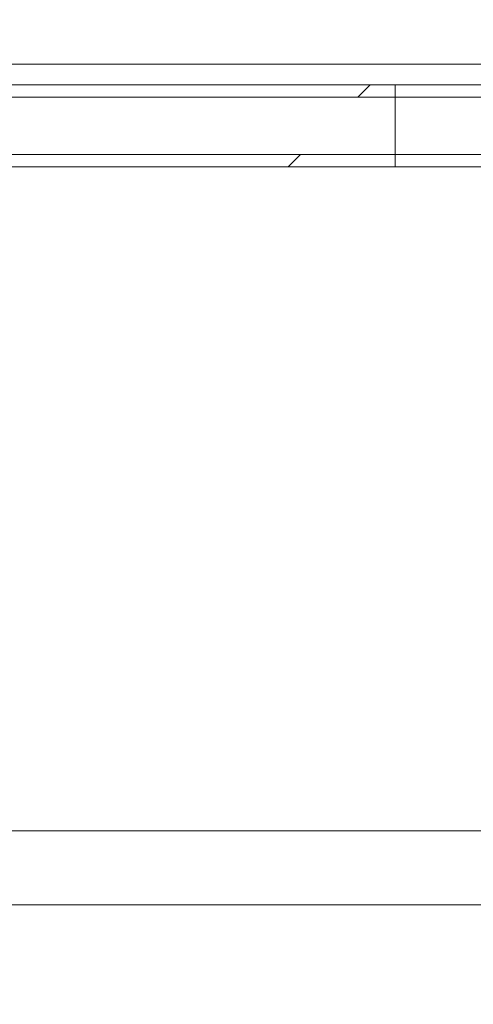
# Model space of a CAD drawing. Header units: metres. Extents: x 1.7 to 42.3, y -72.9 to -47.6.
# Tile 162 of 216: x 19.1627 to 19.218, y -50.8837 to -50.7636. Entities that reach past the tile are written whole.
import ezdxf

# ---------------------------------------------------------------- set-up
doc = ezdxf.new("R2010")
doc.units = ezdxf.units.M
doc.linetypes.add('Traço', pattern=[0.006, 0.003, -0.003])
for name, color, linetype, lineweight in [('A-DETL-GENF', 7, 'Continuous', 18), ('A-DETL-GENF-HDLN', 7, 'Traço', 18), ('A-FLOR', 7, 'Continuous', 18), ('A-FLOR-PATT', 7, 'Continuous', 18), ('A-WALL', 7, 'Continuous', 18), ('A-WALL-PATT', 7, 'Continuous', 18), ('P-SANR-FIXT', 7, 'Continuous', 18)]:
    doc.layers.add(name, color=color, linetype=linetype, lineweight=lineweight)
pattern_1 = [(45, (21.555, -62.9), (-0.0795495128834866, 0.0795495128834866), []), (135, (21.555, -62.9), (-0.0795495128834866, -0.07954951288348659), [])]

# ---------------------------------------------------------------- blocks, each defined once
blk = doc.blocks.new('Chuveiro Acessível - BR06_ChuveiroAcessível-7968317-2PAV - FRIGORÍFICA')
at = {"layer": 'A-DETL-GENF', "color": 253, "true_color": 0xaaaaaa}
for p, q in [((0.499999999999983, 0.1099999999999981), (0.496650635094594, 0.1099999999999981)), ((0.499999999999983, 0.1099999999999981), (0.496650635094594, 0.1099999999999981)), ((0.4999999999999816, 0.09999999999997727), (0.4999999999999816, 0.1099999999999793)), ((0.4999999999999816, 0.09999999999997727), (0.4999999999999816, 0.1099999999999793)), ((0.496650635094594, 0.09999999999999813), (0.499999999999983, 0.09999999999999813)), ((0.496650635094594, 0.09999999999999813), (0.499999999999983, 0.09999999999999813))]:
    blk.add_line(p, q, dxfattribs=at)
at = {"layer": 'A-DETL-GENF-HDLN', "color": 253, "linetype": 'Continuous', "true_color": 0xaaaaaa}
blk.add_line((0.4745902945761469, 0.1999999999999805), (0.6649999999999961, 0.1999999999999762), dxfattribs=at)
blk.add_line((0.4745902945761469, 0.1999999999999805), (0.6649999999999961, 0.1999999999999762), dxfattribs=at)
blk = doc.blocks.new('4 GRE - ESCOLA DE CINEMA E AUDIOVISUAL CINE REX R07_rvt-1-2PAV - FRIGORÍFICA')
at = {"layer": 'A-FLOR-PATT', "true_color": 0xcbcbcb}
h = blk.add_hatch(dxfattribs=at)
h.set_pattern_fill('FP_32', color=9, style=0, pattern_type=2)
h.set_pattern_definition([(0, (14.354, -51.86199999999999), (0, 0.8), []), (90, (14.354, -51.86199999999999), (-0.8, 4.898587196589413e-17), [])])
h.paths.add_polyline_path([(21.24848821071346, -54.34154163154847), (21.24998821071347, -54.34154163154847), (21.24998821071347, -54.34004163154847), (21.24848821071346, -54.34004163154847)])
h.paths.add_polyline_path([(19.05982107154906, -54.34154163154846), (19.05998821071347, -54.34154163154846), (19.05982107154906, -54.34004163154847)])
h.paths.add_polyline_path([(21.24998821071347, -54.33304163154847), (21.24848821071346, -54.33154163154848), (21.24848821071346, -54.33304163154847)])
h.paths.add_polyline_path([(19.05982107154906, -54.33304163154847), (19.05998821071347, -54.33304163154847), (19.05982107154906, -54.33154163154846)])
h.paths.add_polyline_path([(19.06848821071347, -54.33154163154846), (21.24848821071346, -54.33154163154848), (21.24848821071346, -52.81454163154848), (21.24495267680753, -52.80943387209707), (21.14054400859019, -52.80039227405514), (21.13347421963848, -52.79704745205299), (21.13197394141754, -52.7943057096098), (21.13148821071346, -52.78970984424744), (21.13148821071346, -52.69122406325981), (21.12975770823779, -52.69122406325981), (21.12975770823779, -52.67968560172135), (21.13148821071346, -52.67968560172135), (21.13148821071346, -52.67599329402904), (21.12975770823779, -52.67599329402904), (21.12975770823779, -52.67414714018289), (21.13148821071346, -52.67414714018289), (21.13148821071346, -52.67160146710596), (21.12975770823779, -52.67160146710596), (21.12975770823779, -52.65914714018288), (21.13148821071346, -52.65914714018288), (21.13148821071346, -52.65707021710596), (21.12975770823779, -52.65654163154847), (21.12975770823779, -52.64553175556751), (21.12975770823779, -52.64471324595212), (21.12975770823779, -52.61945483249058), (21.13148821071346, -52.61863800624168), (21.13197394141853, -52.51877755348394), (21.1340831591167, -52.51492298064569), (21.14094639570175, -52.51265614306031), (21.24548821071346, -52.50287570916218), (21.24848821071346, -52.49854163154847), (21.24848821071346, -52.44700971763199), (21.24447367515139, -52.44465657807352), (21.2424551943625, -52.44056323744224), (21.23978821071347, -52.42752525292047), (21.23798821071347, -52.42720786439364), (21.23798821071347, -52.42492525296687), (21.17071769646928, -52.42436302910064), (21.16673821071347, -52.42271467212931), (21.16332094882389, -52.42009251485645), (21.16069879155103, -52.41667525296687), (21.1590504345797, -52.41269576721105), (21.15848821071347, -52.40842525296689), (21.1590504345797, -52.40415473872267), (21.16069879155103, -52.40017525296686), (21.16332094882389, -52.39675799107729), (21.16673821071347, -52.39413583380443), (21.17071769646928, -52.3924874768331), (21.17498821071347, -52.39192525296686), (21.23798821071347, -52.39192525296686), (21.23798821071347, -52.38964264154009), (21.23978821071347, -52.38932525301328), (21.2424551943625, -52.37628726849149), (21.24619105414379, -52.37066274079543), (21.24848821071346, -52.36912516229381), (21.24848821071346, -52.30710674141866), (21.24447367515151, -52.30475360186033), (21.24245519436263, -52.30066026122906), (21.23978821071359, -52.28762227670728), (21.23798821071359, -52.28730488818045), (21.23798821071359, -52.28480343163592), (21.22066524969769, -52.28409832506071), (21.20344411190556, -52.27906903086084), (21.1888660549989, -52.2708862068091), (21.17614382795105, -52.25910796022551), (21.16651956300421, -52.24468729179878), (21.16052412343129, -52.22841962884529), (21.15848821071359, -52.21120227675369), (21.15848821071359, -52.12137768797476), (21.14735148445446, -52.12138036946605), (21.13548357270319, -52.12005547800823), (21.12420188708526, -52.11614060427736), (21.11406430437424, -52.109829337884), (21.10557212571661, -52.1014337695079), (21.09914528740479, -52.09136905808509), (21.09510159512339, -52.08013290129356), (21.09250734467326, -52.06561312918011), (20.90176796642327, -52.10619775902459), (20.87739822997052, -52.10989777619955), (20.81291115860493, -52.11159101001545), (20.74902966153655, -52.10261305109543), (20.68750742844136, -52.08321036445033), (20.67240874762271, -52.07416063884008), (20.65912355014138, -52.06261199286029), (20.64775199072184, -52.04891972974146), (20.64143847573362, -52.04265046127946), (20.62368625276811, -52.01318454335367), (20.6136666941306, -51.980275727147), (20.60996750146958, -51.95225259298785), (20.60854295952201, -51.9240222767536), (20.6113203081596, -51.88554380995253), (20.61366669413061, -51.86776882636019), (20.62368625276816, -51.83486001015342), (20.64143847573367, -51.80539409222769), (20.67060283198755, -51.77633267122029), (20.68750742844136, -51.76594122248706), (20.70038341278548, -51.76188043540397), (20.73479562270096, -51.74984031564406), (20.78214912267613, -51.74177074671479), (20.78349266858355, -51.74169507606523), (20.81291115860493, -51.73756057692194), (20.87739822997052, -51.73925381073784), (20.89848821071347, -51.74167407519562), (20.90373151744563, -51.74211995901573), (21.05153784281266, -51.77467207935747), (21.09267690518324, -51.78357515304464), (21.09591686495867, -51.76565211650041), (21.10142309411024, -51.75297767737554), (21.10998141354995, -51.74212801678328), (21.12102510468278, -51.73382158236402), (21.13382287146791, -51.72860841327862), (21.14752726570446, -51.72683371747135), (21.15848821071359, -51.72683371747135), (21.15848821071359, -51.52184227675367), (21.16052412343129, -51.50462492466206), (21.16651956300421, -51.48835726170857), (21.17614382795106, -51.47393659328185), (21.19148821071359, -51.46068650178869), (21.20398450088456, -51.45367219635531), (21.2206652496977, -51.44894622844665), (21.2379882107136, -51.44824112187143), (21.2379882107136, -51.44573966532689), (21.23978821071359, -51.44542227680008), (21.24320065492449, -51.43020754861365), (21.24619105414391, -51.42675976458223), (21.24848821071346, -51.42522218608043), (21.24848821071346, -51.36700971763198), (21.24447367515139, -51.36465657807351), (21.2424551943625, -51.36056323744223), (21.23978821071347, -51.34752525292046), (21.23798821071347, -51.34720786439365), (21.23798821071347, -51.34492525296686), (21.17071769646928, -51.34436302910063), (21.16673821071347, -51.3427146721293), (21.16332094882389, -51.34009251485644), (21.16069879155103, -51.33667525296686), (21.1590504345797, -51.33269576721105), (21.15848821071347, -51.32842525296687), (21.15942918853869, -51.32324034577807), (21.16069879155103, -51.32017525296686), (21.16332094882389, -51.31675799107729), (21.16673821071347, -51.31413583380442), (21.17071769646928, -51.31248747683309), (21.17498821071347, -51.31192525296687), (21.23798821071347, -51.31192525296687), (21.23798821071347, -51.30964264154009), (21.23978821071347, -51.30932525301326), (21.2424551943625, -51.29628726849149), (21.24619105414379, -51.29066274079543), (21.24848821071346, -51.28912516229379), (21.24848821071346, -51.07654163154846), (20.89848821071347, -51.07654163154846), (20.89848821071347, -50.78154163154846), (20.13207267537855, -50.78154163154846), (20.12971953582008, -50.78555616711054), (20.1256261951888, -50.78757464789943), (20.11258821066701, -50.79024163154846), (20.11227082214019, -50.79204163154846), (20.10997932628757, -50.79204163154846), (20.10913973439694, -50.80455187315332), (20.10720969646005, -50.81776191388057), (20.09973167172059, -50.83534761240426), (20.08799335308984, -50.85047777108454), (20.07278597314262, -50.8621158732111), (20.05511429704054, -50.86949297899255), (20.03614590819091, -50.87212167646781), (20.00373821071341, -50.87215086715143), (20.00373821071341, -50.87529163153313), (19.95940968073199, -50.87487046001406), (19.94698821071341, -50.87160699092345), (19.49348821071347, -50.87160699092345), (19.49375547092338, -50.910299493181), (19.49920090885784, -50.9165552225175), (19.50186539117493, -50.91808288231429), (19.51201990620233, -50.93157203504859), (19.51201990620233, -50.95197865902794), (19.50112176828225, -50.96588641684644), (19.48348821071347, -50.97119870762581), (19.4829770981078, -51.53344912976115), (19.47676302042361, -51.55327592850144), (19.4703599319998, -51.56042391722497), (19.45650499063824, -51.56858345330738), (19.44348821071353, -51.57154163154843), (19.06848821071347, -51.57154163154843), (19.06848821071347, -51.58984078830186), (19.07250274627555, -51.59219392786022), (19.07452122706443, -51.59628726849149), (19.07610742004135, -51.60404163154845), (19.12988060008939, -51.60484380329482), (19.13836257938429, -51.6091672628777), (19.14114365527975, -51.61192525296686), (19.14625872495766, -51.6124874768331), (19.15165398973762, -51.61522219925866), (19.15365547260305, -51.61675799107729), (19.15627762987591, -51.62017525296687), (19.15792598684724, -51.62415473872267), (19.15848821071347, -51.62842525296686), (19.15792598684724, -51.63269576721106), (19.15627762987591, -51.63667525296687), (19.15165398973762, -51.64162830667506), (19.15023821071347, -51.6427146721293), (19.14625872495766, -51.64436302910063), (19.14198821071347, -51.64492525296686), (19.07898821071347, -51.64492525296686), (19.07898821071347, -51.64720786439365), (19.07718821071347, -51.64752525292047), (19.07452122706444, -51.66056323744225), (19.07078536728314, -51.6661877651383), (19.06848821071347, -51.66772534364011), (19.06848821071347, -51.75794163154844), (19.10848821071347, -51.78354163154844), (19.10848821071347, -51.84954163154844), (19.06848821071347, -51.87514163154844), (19.06848821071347, -52.00342525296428), (19.51689800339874, -52.00402155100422), (19.54053038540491, -52.0087223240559), (19.55767222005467, -52.0193350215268), (19.56513225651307, -52.02632917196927), (19.57113615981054, -52.03509509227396), (19.57819113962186, -52.04638307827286), (19.58348821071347, -52.07301325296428), (19.58289191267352, -52.65727504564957), (19.57773899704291, -52.67880728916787), (19.56479570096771, -52.69710341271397), (19.54952270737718, -52.70722066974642), (19.545540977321, -52.70923229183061), (19.53535272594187, -52.71121687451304), (19.52434021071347, -52.71342525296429), (19.15629447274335, -52.71342525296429), (19.15543727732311, -52.71592525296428), (19.07848821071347, -52.71592525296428), (19.07848821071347, -52.7304211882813), (19.06848821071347, -52.7304211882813), (19.06848821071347, -52.76686148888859), (19.07250274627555, -52.76921462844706), (19.07498354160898, -52.77556806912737), (19.07718821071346, -52.78634595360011), (19.07898821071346, -52.78666334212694), (19.07898821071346, -52.78894595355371), (19.14625872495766, -52.78950817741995), (19.15165398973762, -52.79224289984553), (19.15365547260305, -52.79377869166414), (19.15627762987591, -52.79719595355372), (19.15792598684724, -52.80117543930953), (19.15848821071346, -52.80544595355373), (19.15792598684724, -52.80971646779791), (19.15627762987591, -52.81369595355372), (19.15165398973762, -52.81864900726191), (19.15023821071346, -52.81973537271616), (19.14625872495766, -52.82138372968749), (19.14198821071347, -52.82194595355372), (19.07898821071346, -52.82194595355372), (19.07898821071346, -52.82422856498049), (19.07718821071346, -52.8245459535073), (19.07452122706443, -52.83758393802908), (19.07078536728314, -52.84320846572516), (19.06848821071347, -52.84474604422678), (19.06848821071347, -52.90273121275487), (19.15668569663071, -52.90273121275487), (19.16362269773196, -52.90364448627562), (19.17210216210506, -52.90786839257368), (19.17563793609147, -52.91058148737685), (19.18148821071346, -52.91937449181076), (19.18148821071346, -52.91997313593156), (19.18257493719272, -52.92259672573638), (19.18348821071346, -52.92953372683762), (19.18348821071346, -53.13592869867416), (19.18148821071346, -53.14608793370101), (19.17989735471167, -53.14932995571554), (19.17563793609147, -53.15488093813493), (19.17008695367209, -53.15914035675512), (19.16362269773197, -53.16181793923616), (19.15165398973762, -53.1627312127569), (19.06848821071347, -53.1627312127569), (19.06848821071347, -53.29544595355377), (19.05850015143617, -53.29544595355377), (19.05850015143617, -54.19544595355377), (19.06848821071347, -54.19544595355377), (19.06848821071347, -54.22789579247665)])
h.paths.add_polyline_path([(19.06698821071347, -54.33304163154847), (19.06848821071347, -54.33154163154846), (19.06698821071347, -54.33154163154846)])
h.paths.add_polyline_path([(18.89998821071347, -52.94342525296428), (18.89998821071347, -52.94192525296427), (18.89848821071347, -52.94192525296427), (18.89848821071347, -52.94342525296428)])
h.paths.add_polyline_path([(14.98848821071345, -52.94342525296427), (15.00848821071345, -52.94342525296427), (15.00848821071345, -52.93342525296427), (17.63848821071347, -52.93342525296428), (17.63848821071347, -52.77802227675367), (17.62848821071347, -52.77802227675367), (17.62848821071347, -52.79602227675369), (17.62648821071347, -52.79602227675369), (17.62648821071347, -52.77602227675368), (17.63848821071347, -52.77602227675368), (17.63848821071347, -52.07202227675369), (17.62648821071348, -52.07202227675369), (17.62648821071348, -52.05202227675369), (17.62848821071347, -52.05202227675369), (17.62848821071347, -52.07002227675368), (17.63848821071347, -52.07002227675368), (17.63848821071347, -51.52242525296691), (17.62848821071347, -51.52242525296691), (17.62848821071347, -51.54042525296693), (17.62648821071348, -51.54042525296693), (17.62648821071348, -51.52042525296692), (17.63848821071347, -51.52042525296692), (17.63848821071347, -50.81642525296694), (17.62648821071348, -50.81642525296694), (17.62648821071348, -50.79642525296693), (17.62848821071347, -50.79642525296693), (17.62848821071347, -50.81442525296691), (17.63848821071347, -50.81442525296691), (17.63848821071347, -50.78154163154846), (16.85070999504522, -50.78154163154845), (16.85070999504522, -50.92796392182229), (16.84920999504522, -50.928488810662), (16.84920999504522, -50.92946392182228), (16.85070999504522, -50.92995651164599), (16.85070999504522, -50.93646392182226), (16.84920999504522, -50.93646392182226), (16.84867355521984, -50.93796392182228), (16.34149770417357, -50.93796392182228), (16.34149770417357, -51.31154163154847), (16.32149770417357, -51.31154163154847), (16.32149770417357, -50.93796392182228), (16.09563837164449, -50.93796392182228), (16.09331165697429, -50.9584891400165), (16.08893185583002, -50.96638479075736), (16.08699345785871, -50.99410517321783), (16.08368512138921, -51.02611141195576), (16.07919249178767, -51.05797299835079), (16.07284813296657, -51.07974265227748), (16.0465106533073, -51.1406873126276), (16.01492764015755, -51.19908618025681), (15.99023193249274, -51.23131569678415), (15.95888391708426, -51.25712115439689), (15.94408030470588, -51.26485751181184), (15.92810102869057, -51.26972175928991), (15.9114977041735, -51.2715459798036), (15.89066372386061, -51.26843390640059), (15.87891510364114, -51.26485751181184), (15.86411149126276, -51.25712115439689), (15.83276347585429, -51.23131569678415), (15.80806776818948, -51.19908618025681), (15.77648475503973, -51.1406873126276), (15.74745259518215, -51.07154163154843), (15.74380291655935, -51.05797299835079), (15.73931028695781, -51.02611141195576), (15.73484736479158, -50.98025794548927), (15.7334660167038, -50.96419059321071), (15.72968375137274, -50.9584891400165), (15.72735703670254, -50.93796392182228), (15.54532107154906, -50.93796392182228), (15.54532107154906, -51.01112227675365), (15.50149770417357, -51.01154163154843), (15.50149770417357, -51.51154163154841), (14.11399770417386, -51.51154163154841), (14.11324931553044, -51.71859837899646), (14.11195748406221, -51.72314543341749), (14.10614742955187, -51.73186604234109), (14.09745206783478, -51.73749756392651), (14.09225019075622, -51.73911630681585), (14.08719519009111, -51.73971631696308), (13.99899770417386, -51.73971631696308), (13.99899770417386, -52.93342525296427), (14.10848821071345, -52.93342525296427), (14.10848821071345, -52.94342525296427), (14.9123666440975, -52.94342525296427)])
h.paths.add_polyline_path([(13.99899770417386, -52.94342525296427), (13.99899770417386, -52.94192525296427), (13.99749770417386, -52.94192525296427), (13.99749770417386, -52.94342525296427)])
h.paths.add_polyline_path([(11.21867355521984, -50.93796392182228), (11.21867355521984, -50.93646392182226), (11.21717355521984, -50.93646392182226)])
h.paths.add_polyline_path([(13.6079705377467, -52.94342525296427), (13.71399770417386, -52.94342525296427), (13.71399770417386, -52.93342525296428), (13.82899770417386, -52.93342525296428), (13.82899770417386, -51.73971631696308), (13.73418500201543, -51.73884540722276), (13.73054334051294, -51.73749756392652), (13.7258250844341, -51.73491778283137), (13.72159430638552, -51.73153545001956), (13.71599770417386, -51.72307303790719), (13.71536572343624, -51.72094865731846), (13.71471464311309, -51.71835949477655), (13.71399770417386, -51.70758663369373), (13.71399770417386, -51.51154163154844), (12.34649770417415, -51.51154163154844), (12.34649770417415, -50.93796392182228), (11.94032107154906, -50.93796392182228), (11.93959770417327, -51.01112227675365), (11.73959770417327, -51.01105581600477), (11.73959770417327, -50.93796392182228), (11.21867355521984, -50.93796392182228), (11.21867355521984, -51.07154163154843), (11.21717355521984, -51.07154163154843), (11.21717355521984, -51.07304163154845), (11.21867355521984, -51.07304163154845), (11.21867355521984, -51.08004163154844), (11.21717355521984, -51.08004163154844), (11.21717355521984, -51.08154163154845), (11.06399770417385, -51.08154163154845), (11.06399770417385, -51.16043560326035), (11.07399770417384, -51.16043560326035), (11.07399770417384, -51.14243560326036), (11.07599770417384, -51.14243560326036), (11.07599770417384, -51.16243560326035), (11.06399770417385, -51.16243560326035), (11.06399770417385, -51.86643560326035), (11.07599770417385, -51.86643560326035), (11.07599770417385, -51.88643560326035), (11.07399770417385, -51.88643560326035), (11.07399770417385, -51.86843560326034), (11.06399770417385, -51.86843560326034), (11.06399770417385, -52.16043560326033), (11.07399770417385, -52.16043560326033), (11.07399770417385, -52.14243560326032), (11.07599770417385, -52.14243560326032), (11.07599770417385, -52.16243560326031), (11.06399770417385, -52.16243560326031), (11.06399770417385, -52.86643560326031), (11.07599770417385, -52.86643560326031), (11.07599770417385, -52.88643560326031), (11.07399770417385, -52.88643560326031), (11.07399770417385, -52.86843560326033), (11.06399770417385, -52.86843560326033), (11.06399770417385, -52.93342525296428), (12.81399770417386, -52.93342525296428), (12.81399770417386, -52.94342525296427), (12.95577248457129, -52.94342525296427)])
h.paths.add_polyline_path([(13.83049770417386, -52.94342525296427), (13.83049770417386, -52.94192525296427), (13.82899770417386, -52.94192525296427), (13.82899770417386, -52.94342525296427)])
h.paths.add_polyline_path([(18.89848821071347, -52.9349252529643), (18.89998821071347, -52.9349252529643), (18.89848821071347, -52.93364057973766)])
h.paths.add_polyline_path([(13.82899770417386, -52.93492525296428), (13.83049770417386, -52.93492525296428), (13.82899770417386, -52.93342525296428)])
h.paths.add_polyline_path([(13.99899770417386, -52.93492525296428), (13.99899770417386, -52.93342525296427), (13.99749770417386, -52.93492525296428)])
h.paths.add_polyline_path([(17.66348821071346, -52.93342525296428), (17.8477066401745, -52.93342525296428), (17.8477066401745, -52.84522776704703), (17.84861991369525, -52.83829076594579), (17.85284381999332, -52.82981130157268), (17.85555691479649, -52.82627552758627), (17.86434991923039, -52.82042525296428), (17.8649485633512, -52.82042525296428), (17.867572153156, -52.81933852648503), (17.87450915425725, -52.81842525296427), (18.08090412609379, -52.81842525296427), (18.09106336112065, -52.82042525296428), (18.09430538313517, -52.82201610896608), (18.09985636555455, -52.82627552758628), (18.10411578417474, -52.83182651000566), (18.1067933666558, -52.83829076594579), (18.10770664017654, -52.84522776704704), (18.10770664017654, -52.93342525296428), (18.89848821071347, -52.93342525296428), (18.89848735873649, -52.57774705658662), (18.89730390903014, -52.58673764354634), (18.89383418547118, -52.59511572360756), (18.88831457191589, -52.60231051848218), (18.88112110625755, -52.6078318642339), (18.8727438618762, -52.61130360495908), (18.85867355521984, -52.61249044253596), (18.79735148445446, -52.61250520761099), (18.7854835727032, -52.61118031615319), (18.77420188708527, -52.6072654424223), (18.76406430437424, -52.60095417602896), (18.75557212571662, -52.59255860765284), (18.74914528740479, -52.58249389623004), (18.7445216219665, -52.56809268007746), (18.74250734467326, -52.55673796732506), (18.55176796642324, -52.59732259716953), (18.52739822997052, -52.60102261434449), (18.46291115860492, -52.6027158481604), (18.39902966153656, -52.59373788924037), (18.33750742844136, -52.57433520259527), (18.32240874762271, -52.56528547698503), (18.30912355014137, -52.55373683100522), (18.29775199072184, -52.54004456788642), (18.29143847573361, -52.53377529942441), (18.2736862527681, -52.50430938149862), (18.2636666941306, -52.47140056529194), (18.25996750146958, -52.44337743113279), (18.25854295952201, -52.41514711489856), (18.26132030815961, -52.37666864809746), (18.26366669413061, -52.35889366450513), (18.27508584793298, -52.32366173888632), (18.29143847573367, -52.29651893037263), (18.32060283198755, -52.26745750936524), (18.33750742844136, -52.25706606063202), (18.35038341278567, -52.25300527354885), (18.38479562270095, -52.24096515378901), (18.42577297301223, -52.23325469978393), (18.43349266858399, -52.23281991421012), (18.46291115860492, -52.22868541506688), (18.52739822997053, -52.2303786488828), (18.54060454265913, -52.23238374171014), (18.55373151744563, -52.23324479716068), (18.70153784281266, -52.26579691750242), (18.74267690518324, -52.27469999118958), (18.74591686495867, -52.25677695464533), (18.75142309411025, -52.2441025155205), (18.7602869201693, -52.23302307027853), (18.77102510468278, -52.22494642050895), (18.78382287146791, -52.21973325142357), (18.79752726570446, -52.21795855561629), (18.86375356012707, -52.21797450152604), (18.8727438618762, -52.21916011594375), (18.88112110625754, -52.22263185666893), (18.89010470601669, -52.23048663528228), (18.89383418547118, -52.23534799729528), (18.89730390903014, -52.2437260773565), (18.89848735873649, -52.25271666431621), (18.89848821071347, -51.83342525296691), (17.65848821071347, -51.83342525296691), (17.65848821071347, -52.07002227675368), (17.66048821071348, -52.07002227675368), (17.66048821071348, -52.07962582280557), (17.66348821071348, -52.07962582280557), (17.66348821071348, -52.05162582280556), (17.66548821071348, -52.05162582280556), (17.66548821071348, -52.08202227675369), (17.65848821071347, -52.08202227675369), (17.65848821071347, -52.76602227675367), (17.66548821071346, -52.76602227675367), (17.66548821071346, -52.7964187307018), (17.66348821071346, -52.7964187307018), (17.66348821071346, -52.7684187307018), (17.66048821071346, -52.7684187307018), (17.66048821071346, -52.77802227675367), (17.65848821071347, -52.77802227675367), (17.65848821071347, -52.93342525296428), (17.66048821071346, -52.93342525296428)])
h.paths.add_polyline_path([(11.04199770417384, -52.93342525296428), (11.04399770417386, -52.93342525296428), (11.04399770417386, -52.86843560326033), (11.04199770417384, -52.86843560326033), (11.04199770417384, -52.85883205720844), (11.03899770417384, -52.85883205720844), (11.03899770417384, -52.88683205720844), (11.03699770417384, -52.88683205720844), (11.03699770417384, -52.85643560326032), (11.04399770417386, -52.85643560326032), (11.04399770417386, -52.17243560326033), (11.03699770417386, -52.17243560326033), (11.03699770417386, -52.1420391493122), (11.03899770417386, -52.1420391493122), (11.03899770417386, -52.1700391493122), (11.04199770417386, -52.1700391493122), (11.04199770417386, -52.16043560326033), (11.04399770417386, -52.16043560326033), (11.04399770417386, -52.03402227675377), (9.809787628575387, -52.03402227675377), (9.809788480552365, -52.30142233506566), (9.810971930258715, -52.29243174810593), (9.81444165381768, -52.28405366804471), (9.819961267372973, -52.27685887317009), (9.827154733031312, -52.27133752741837), (9.835531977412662, -52.26786578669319), (9.844522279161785, -52.26668017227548), (9.910924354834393, -52.26666418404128), (9.922792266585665, -52.26798907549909), (9.934073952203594, -52.27190394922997), (9.944211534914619, -52.27821521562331), (9.95270371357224, -52.28661078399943), (9.95913055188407, -52.29667549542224), (9.963174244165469, -52.30791165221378), (9.965768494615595, -52.32243142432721), (10.15650787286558, -52.28184679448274), (10.18087760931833, -52.27814677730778), (10.24536468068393, -52.27645354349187), (10.3092461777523, -52.2854315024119), (10.37076841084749, -52.304834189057), (10.38586709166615, -52.31388391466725), (10.39915228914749, -52.32543256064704), (10.41052384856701, -52.33912482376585), (10.41683736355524, -52.34539409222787), (10.43458958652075, -52.37486001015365), (10.44460914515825, -52.40776882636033), (10.44830833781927, -52.43579196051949), (10.44973287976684, -52.46402227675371), (10.44695553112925, -52.50250074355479), (10.44460914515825, -52.52027572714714), (10.43458958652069, -52.55318454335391), (10.41683736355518, -52.58265046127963), (10.38767300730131, -52.61171188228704), (10.37076841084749, -52.62210333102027), (10.34698027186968, -52.62998205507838), (10.3234802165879, -52.63820423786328), (10.27839024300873, -52.64614632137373), (10.27478317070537, -52.64634947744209), (10.24536468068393, -52.65048397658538), (10.18087760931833, -52.64879074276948), (10.16767129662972, -52.64678564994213), (10.15454432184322, -52.64592459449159), (10.02088124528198, -52.61643327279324), (9.965598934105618, -52.6044694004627), (9.962358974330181, -52.62239243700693), (9.95685274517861, -52.63506687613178), (9.948294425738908, -52.64591653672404), (9.937250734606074, -52.65422297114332), (9.924452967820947, -52.6594361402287), (9.910748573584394, -52.66121083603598), (9.844522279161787, -52.66119489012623), (9.835531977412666, -52.66000927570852), (9.827154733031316, -52.65653753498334), (9.819961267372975, -52.65101618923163), (9.814441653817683, -52.643821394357), (9.810971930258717, -52.63544331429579), (9.809788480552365, -52.62645272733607), (9.809787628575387, -52.93342525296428), (11.03899770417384, -52.93342525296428)])
h.paths.add_polyline_path([(19.52434021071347, -52.67842525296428), (19.53736800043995, -52.67423624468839), (19.54559918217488, -52.66505925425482), (19.54848821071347, -52.65427725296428), (19.54848821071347, -52.07301325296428), (19.54307922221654, -52.05494417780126), (19.53085245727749, -52.042967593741), (19.51390021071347, -52.03842525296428), (19.15737814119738, -52.03842914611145), (19.15792598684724, -52.03975176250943), (19.15848821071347, -52.04402227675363), (19.15746562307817, -52.04940420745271), (19.15627762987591, -52.05227227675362), (19.15165398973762, -52.05722533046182), (19.15023821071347, -52.05831169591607), (19.14625872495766, -52.05996005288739), (19.14198821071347, -52.06052227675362), (19.07898821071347, -52.06052227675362), (19.07898821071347, -52.06280488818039), (19.07718821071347, -52.06312227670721), (19.07452122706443, -52.07616026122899), (19.07078536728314, -52.08178478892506), (19.06848821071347, -52.08332236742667), (19.06848821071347, -52.10353566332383), (19.07196130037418, -52.10053146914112), (19.07834298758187, -52.09721828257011), (19.10821454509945, -52.09138093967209), (19.17286704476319, -52.0817664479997), (19.22640903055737, -52.07859348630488), (19.29231916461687, -52.08060059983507), (19.35796658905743, -52.08681268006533), (19.39001738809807, -52.09446439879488), (19.41968197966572, -52.10881063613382), (19.4455803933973, -52.12918401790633), (19.46650785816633, -52.15463679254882), (19.47775301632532, -52.17507847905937), (19.48566314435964, -52.19654814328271), (19.50240080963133, -52.27670337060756), (19.50726718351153, -52.36295698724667), (19.50240080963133, -52.440147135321), (19.48566314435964, -52.52030236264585), (19.47767477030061, -52.54198440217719), (19.46650785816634, -52.56221371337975), (19.44558039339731, -52.58766648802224), (19.41968197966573, -52.60803986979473), (19.39001738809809, -52.62238610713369), (19.35796658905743, -52.63003782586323), (19.29231916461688, -52.6362499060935), (19.22640903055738, -52.63825701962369), (19.1728670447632, -52.63508405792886), (19.0989723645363, -52.62399966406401), (19.08029141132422, -52.62004472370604), (19.08029141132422, -52.67820525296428), (19.47775301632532, -52.67842525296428)])
h.paths.add_polyline_path([(19.10882870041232, -52.36299933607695), (19.10823820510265, -52.35842525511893), (19.10884736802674, -52.35389352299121), (19.11061223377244, -52.34967062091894), (19.11341858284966, -52.34604433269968), (19.11979725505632, -52.34214214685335), (19.12154723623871, -52.34151260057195), (19.12574162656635, -52.34096039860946), (19.13027335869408, -52.34155701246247), (19.13449626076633, -52.34330619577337), (19.1381225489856, -52.3460887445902), (19.13810473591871, -52.34604433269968), (19.13439138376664, -52.34322572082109), (19.13025554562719, -52.34151260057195), (19.12538647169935, -52.34096039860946), (19.11979725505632, -52.34209035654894), (19.11691130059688, -52.34330619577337), (19.11323451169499, -52.34618557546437), (19.1104994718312, -52.34981757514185), (19.10880531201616, -52.35393793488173), (19.10850313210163, -52.36061729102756), (19.10881115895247, -52.36295698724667)])
h.paths.add_polyline_path([(21.23230821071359, -52.25202227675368), (21.23798821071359, -52.25162516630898), (21.23798821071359, -52.2497396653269), (21.23978821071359, -52.24942227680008), (21.24320065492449, -52.23420754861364), (21.24619105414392, -52.23075976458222), (21.24848821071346, -52.22922218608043), (21.24848735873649, -52.08662221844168), (21.24730390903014, -52.09561280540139), (21.24383418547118, -52.10399088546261), (21.23831457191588, -52.11118568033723), (21.23112110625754, -52.11670702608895), (21.22274386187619, -52.12017876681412), (21.21375356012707, -52.12136438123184), (21.19148821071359, -52.12138036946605), (21.19148821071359, -52.21120227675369), (21.19287911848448, -52.22176727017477), (21.19695705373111, -52.23161227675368), (21.20398450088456, -52.24048103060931), (21.2118982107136, -52.24655343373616), (21.22174321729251, -52.25063136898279), (21.23155320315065, -52.25192287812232)])
h.paths.add_polyline_path([(9.809787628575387, -51.08154163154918), (9.809787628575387, -51.08004163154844), (9.808287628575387, -51.08004163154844)])
h.paths.add_polyline_path([(10.24536468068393, -52.00402227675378), (11.04399770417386, -52.00402227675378), (11.04399770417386, -51.86843560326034), (11.04199770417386, -51.86843560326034), (11.04199770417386, -51.85883205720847), (11.03899770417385, -51.85883205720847), (11.03899770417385, -51.88683205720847), (11.03699770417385, -51.88683205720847), (11.03699770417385, -51.85643560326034), (11.04399770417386, -51.85643560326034), (11.04399770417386, -51.17243560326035), (11.03699770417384, -51.17243560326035), (11.03699770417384, -51.14203914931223), (11.03899770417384, -51.14203914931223), (11.03899770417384, -51.17003914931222), (11.04199770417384, -51.17003914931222), (11.04199770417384, -51.16043560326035), (11.04399770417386, -51.16043560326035), (11.04399770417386, -51.08154163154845), (9.809787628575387, -51.08154163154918), (9.809788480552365, -51.43582531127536), (9.810971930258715, -51.42683472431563), (9.814441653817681, -51.41845664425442), (9.819961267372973, -51.41126184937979), (9.827154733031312, -51.40574050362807), (9.835531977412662, -51.40226876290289), (9.844522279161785, -51.40108314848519), (9.910924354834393, -51.40106716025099), (9.922792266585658, -51.40239205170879), (9.934073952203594, -51.40630692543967), (9.944211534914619, -51.41261819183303), (9.95270371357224, -51.42101376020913), (9.95913055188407, -51.43107847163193), (9.963174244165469, -51.44231462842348), (9.965768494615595, -51.45683440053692), (10.15650787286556, -51.41624977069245), (10.18087760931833, -51.41254975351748), (10.24536468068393, -51.41085651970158), (10.3092461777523, -51.41983447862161), (10.37076841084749, -51.4392371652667), (10.38586709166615, -51.44828689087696), (10.39915228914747, -51.45983553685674), (10.41052384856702, -51.47352779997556), (10.41683736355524, -51.47979706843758), (10.43458958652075, -51.50926298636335), (10.44460914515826, -51.54217180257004), (10.44830833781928, -51.57019493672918), (10.44973287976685, -51.59842525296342), (10.44695553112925, -51.63690371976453), (10.44460914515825, -51.65467870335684), (10.43458958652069, -51.68758751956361), (10.41683736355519, -51.71705343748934), (10.38767300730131, -51.74611485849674), (10.37076841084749, -51.75650630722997), (10.34698027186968, -51.76438503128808), (10.3234802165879, -51.77260721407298), (10.27839024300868, -51.78054929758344), (10.27478317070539, -51.78075245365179), (10.24536468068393, -51.78488695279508), (10.18087760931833, -51.78319371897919), (10.16767129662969, -51.78118862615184), (10.15454432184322, -51.7803275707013), (10.02088124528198, -51.75083624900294), (9.965598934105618, -51.7388723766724), (9.962358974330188, -51.75679541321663), (9.95685274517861, -51.76946985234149), (9.948294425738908, -51.78031951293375), (9.937250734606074, -51.78862594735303), (9.924452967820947, -51.79383911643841), (9.910748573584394, -51.79561381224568), (9.844522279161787, -51.79559786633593), (9.835531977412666, -51.79441225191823), (9.827154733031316, -51.79094051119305), (9.819961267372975, -51.78541916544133), (9.81444165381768, -51.7782243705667), (9.810971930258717, -51.76984629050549), (9.809788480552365, -51.76085570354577), (9.809788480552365, -52.00402227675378), (10.21902330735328, -52.00402227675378)])
h.paths.add_polyline_path([(18.85867355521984, -51.80342525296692), (18.89848821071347, -51.80342525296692), (18.89848735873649, -51.50274705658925), (18.89730390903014, -51.51173764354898), (18.89383418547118, -51.52011572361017), (18.88831457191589, -51.52731051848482), (18.88112110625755, -51.53283186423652), (18.87220665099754, -51.53637445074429), (18.85867355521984, -51.5374904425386), (18.79735148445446, -51.53750520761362), (18.7854835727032, -51.53618031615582), (18.77420188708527, -51.53226544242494), (18.76406430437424, -51.52595417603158), (18.75557212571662, -51.51755860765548), (18.74914528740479, -51.50749389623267), (18.74510159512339, -51.49625773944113), (18.74250734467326, -51.48173796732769), (18.55176796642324, -51.52232259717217), (18.52739822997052, -51.52602261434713), (18.46291115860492, -51.52771584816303), (18.39902966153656, -51.518737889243), (18.33750742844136, -51.4993352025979), (18.32240874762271, -51.49028547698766), (18.30912355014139, -51.47873683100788), (18.29775199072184, -51.46504456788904), (18.29143847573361, -51.45877529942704), (18.2736862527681, -51.42930938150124), (18.2636666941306, -51.39640056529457), (18.25996750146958, -51.36837743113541), (18.25854295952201, -51.34014711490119), (18.26132030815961, -51.3016686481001), (18.26366669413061, -51.28389366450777), (18.27368625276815, -51.250984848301), (18.29143847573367, -51.22151893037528), (18.32060283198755, -51.19245750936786), (18.33750742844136, -51.18206606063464), (18.35038341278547, -51.17800527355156), (18.38479562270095, -51.16596515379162), (18.42577297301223, -51.15825469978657), (18.43349266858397, -51.15781991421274), (18.46291115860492, -51.15368541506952), (18.52739822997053, -51.15537864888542), (18.54060454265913, -51.15738374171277), (18.55373151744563, -51.15824479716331), (18.70153784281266, -51.19079691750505), (18.74267690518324, -51.1996999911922), (18.74591686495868, -51.18177695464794), (18.75142309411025, -51.16910251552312), (18.7602869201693, -51.15802307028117), (18.77102510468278, -51.14994642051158), (18.78382287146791, -51.1447332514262), (18.79752726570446, -51.14295855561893), (18.86375356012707, -51.14297450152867), (18.8727438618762, -51.14416011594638), (18.88112110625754, -51.14763185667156), (18.88831457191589, -51.15315320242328), (18.89383418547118, -51.1603479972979), (18.89730390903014, -51.16872607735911), (18.89848735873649, -51.17771666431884), (18.89848821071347, -51.02154163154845), (18.84850015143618, -51.02154163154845), (18.84850015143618, -50.78154163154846), (17.65848821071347, -50.78154163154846), (17.65848821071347, -50.81442525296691), (17.66048821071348, -50.81442525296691), (17.66048821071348, -50.8240287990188), (17.66348821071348, -50.8240287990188), (17.66348821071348, -50.79602879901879), (17.66548821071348, -50.79602879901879), (17.66548821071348, -50.82642525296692), (17.65848821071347, -50.82642525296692), (17.65848821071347, -51.51042525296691), (17.66548821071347, -51.51042525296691), (17.66548821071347, -51.54082170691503), (17.66348821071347, -51.54082170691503), (17.66348821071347, -51.51282170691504), (17.66048821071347, -51.51282170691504), (17.66048821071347, -51.52242525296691), (17.65848821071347, -51.52242525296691), (17.65848821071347, -51.80342525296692), (17.8477066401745, -51.80342525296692), (17.8477066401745, -51.70522776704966), (17.84861991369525, -51.69829076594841), (17.85284381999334, -51.68981130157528), (17.85555691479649, -51.6862755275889), (17.86434991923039, -51.68042525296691), (17.86494856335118, -51.68042525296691), (17.867572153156, -51.67933852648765), (17.87450915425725, -51.67842525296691), (18.0809041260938, -51.67842525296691), (18.09106336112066, -51.68042525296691), (18.09430538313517, -51.6820161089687), (18.09985636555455, -51.6862755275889), (18.10411578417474, -51.69182651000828), (18.1067933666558, -51.69829076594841), (18.10770664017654, -51.70522776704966), (18.10770664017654, -51.80342525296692), (18.82555496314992, -51.80342525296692)])
h.paths.add_polyline_path([(21.24848735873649, -51.76159182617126), (21.24848821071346, -51.50310674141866), (21.24447367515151, -51.50075360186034), (21.24245519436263, -51.49666026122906), (21.23978821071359, -51.48362227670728), (21.2379882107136, -51.48330488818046), (21.2379882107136, -51.48141938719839), (21.22728945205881, -51.48141938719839), (21.21834623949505, -51.48348428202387), (21.20948145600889, -51.48800130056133), (21.20197273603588, -51.49452870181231), (21.19551908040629, -51.50462492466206), (21.19270070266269, -51.51196717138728), (21.19148821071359, -51.52184227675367), (21.19148821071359, -51.72684430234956), (21.21375356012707, -51.7268496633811), (21.22274386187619, -51.72803527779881), (21.23112110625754, -51.73150701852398), (21.23920660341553, -51.73819112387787), (21.24383418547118, -51.74422315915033), (21.24730390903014, -51.75260123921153)])
h.paths.add_polyline_path([(19.0701292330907, -51.54154163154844), (19.08848821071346, -51.54154163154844), (19.08848821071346, -50.90154163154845), (19.06848821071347, -50.90154163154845), (19.06848821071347, -51.54154163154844)])
h.paths.add_polyline_path([(19.44348821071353, -51.54154163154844), (19.44348821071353, -50.90154163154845), (19.41348821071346, -50.90154163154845), (19.41348821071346, -51.54154163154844), (19.43699063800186, -51.54154163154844)])
h.paths.add_polyline_path([(19.19598821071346, -51.54154163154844), (19.23348821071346, -51.54154163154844), (19.23317874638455, -50.90154163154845), (19.19598821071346, -50.90154163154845), (19.19598821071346, -51.53071573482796)])
h.paths.add_polyline_path([(19.12348821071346, -51.54154163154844), (19.16098821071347, -51.54154163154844), (19.16098821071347, -50.90154163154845), (19.12348821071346, -50.90154163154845), (19.12348821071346, -51.53071573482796)])
h.paths.add_polyline_path([(19.30598821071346, -51.54154163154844), (19.30598821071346, -50.90154163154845), (19.26848821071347, -50.90154163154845), (19.26848821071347, -51.54154163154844)])
h.paths.add_polyline_path([(19.34098821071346, -51.54154163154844), (19.37848821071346, -51.54154163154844), (19.37848821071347, -50.90154163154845), (19.34098821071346, -50.90154163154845), (19.34098821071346, -51.53071573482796)])
h.paths.add_polyline_path([(14.58075245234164, -51.29117437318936), (14.58103011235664, -51.29081624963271), (14.58091316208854, -51.29081624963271)])
h.paths.add_polyline_path([(15.27627605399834, -51.28617437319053), (15.27655371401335, -51.28581624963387), (15.27643676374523, -51.28581624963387)])
h.paths.add_polyline_path([(12.95825245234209, -51.28117437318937), (12.9585301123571, -51.28081624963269), (12.95841316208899, -51.28081624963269)])
h.paths.add_polyline_path([(13.73825245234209, -51.28117437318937), (13.7385301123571, -51.28081624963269), (13.73841316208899, -51.28081624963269)])
h.paths.add_polyline_path([(14.59465365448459, -51.25960303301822), (14.59483997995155, -51.25917613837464), (14.59471562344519, -51.25917613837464)])
h.paths.add_polyline_path([(15.2901772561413, -51.25460303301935), (15.2903635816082, -51.2541761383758), (15.2902392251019, -51.2541761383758)])
h.paths.add_polyline_path([(13.75215365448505, -51.24960303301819), (13.75233997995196, -51.24917613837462), (13.75221562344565, -51.24917613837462)])
h.paths.add_polyline_path([(12.97215365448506, -51.24960303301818), (12.97233997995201, -51.24917613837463), (12.97221562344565, -51.24917613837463)])
h.paths.add_polyline_path([(9.809787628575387, -51.07304163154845), (9.809787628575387, -51.07154163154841), (9.808287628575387, -51.07154163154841), (9.808287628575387, -51.07304163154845)])
h.paths.add_polyline_path([(11.21017355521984, -51.07304163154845), (11.21017355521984, -51.07154163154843), (11.20867355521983, -51.07154163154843)])
h.paths.add_polyline_path([(9.801287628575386, -51.07304163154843), (9.801287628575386, -51.07154163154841), (9.799787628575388, -51.07154163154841), (9.799787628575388, -51.07304163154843)])
h.paths.add_polyline_path([(16.84220999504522, -50.92946392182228), (16.84220999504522, -50.92796392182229), (16.84090769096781, -50.92816161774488)])
h.paths.add_polyline_path([(11.21867355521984, -50.92946392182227), (11.21867355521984, -50.92796392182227), (11.21717355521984, -50.92796392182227), (11.21717355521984, -50.92946392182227)])
h.paths.add_polyline_path([(11.20867355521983, -50.92946392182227), (11.21017355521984, -50.92946392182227), (11.21017355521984, -50.92796392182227), (11.20867355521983, -50.92796392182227)])
h.paths.add_polyline_path([(19.47348821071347, -50.88624169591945), (19.47348821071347, -50.87160699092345), (19.44539570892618, -50.87205274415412), (19.46522250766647, -50.8782668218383), (19.47201504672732, -50.88412593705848), (19.47306722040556, -50.88573616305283)])
h.paths.add_polyline_path([(19.29772442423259, -50.87154163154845), (19.31470350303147, -50.87132595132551), (19.29760617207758, -50.86904163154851), (19.25848821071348, -50.86844533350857), (19.24795860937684, -50.86669707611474), (19.23786426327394, -50.86329499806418), (19.23317874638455, -50.85981479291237), (19.22472729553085, -50.85142227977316), (19.22111384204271, -50.84631570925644), (19.21822709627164, -50.83876758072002), (19.21598821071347, -50.82654163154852), (19.21581054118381, -50.78154163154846), (19.06848821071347, -50.78154163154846), (19.06848821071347, -50.87154163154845), (19.27991321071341, -50.87154163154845)])
h.paths.add_polyline_path([(20.00373821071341, -50.83854163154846), (20.03813511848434, -50.83854163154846), (20.04814253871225, -50.8366128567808), (20.05738335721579, -50.83231449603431), (20.06530574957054, -50.82590323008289), (20.07145222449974, -50.81772506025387), (20.07540986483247, -50.8083767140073), (20.07698821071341, -50.79830807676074), (20.07698821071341, -50.79204163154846), (20.07470559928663, -50.79204163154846), (20.07438821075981, -50.79024163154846), (20.05917348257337, -50.78682918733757), (20.05572569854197, -50.78383878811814), (20.05418812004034, -50.78154163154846), (20.00207267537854, -50.78154163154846), (19.99971953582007, -50.78555616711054), (19.99562619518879, -50.78757464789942), (19.98258821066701, -50.79024163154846), (19.98227082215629, -50.79204163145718), (19.97998821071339, -50.79204163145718), (19.97998821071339, -50.83479163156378), (20.00373821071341, -50.83479163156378)])
h.paths.add_polyline_path([(19.57592470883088, -50.78429322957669), (19.57357480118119, -50.78497057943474), (19.57520717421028, -50.78444960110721)])
h.paths.add_polyline_path([(19.89854989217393, -50.8344561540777), (19.91639458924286, -50.83361968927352), (19.91598821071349, -50.82654163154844), (19.91581054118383, -50.78154163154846), (19.5905389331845, -50.78199048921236), (19.59011097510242, -50.78388058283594), (19.58822302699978, -50.78399808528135), (19.58781015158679, -50.78467550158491), (19.57357480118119, -50.78562850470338), (19.57788293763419, -50.78712705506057), (19.5780389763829, -50.78800543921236), (19.58123140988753, -50.78800543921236), (19.58178266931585, -50.80349045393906), (19.58303056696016, -50.80349045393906), (19.58303056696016, -50.83404163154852), (19.89999523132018, -50.83430749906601)])
h.paths.add_polyline_path([(19.46755619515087, -50.83404163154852), (19.47348821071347, -50.83404163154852), (19.47348821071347, -50.80478668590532), (19.41623140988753, -50.79959405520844), (19.41678266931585, -50.80349045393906), (19.41803056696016, -50.80349045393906), (19.41803056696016, -50.83404163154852), (19.43554688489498, -50.83404163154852)])
h.paths.add_polyline_path([(19.55409348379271, -50.78800543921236), (19.55348507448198, -50.78593341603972), (19.55444803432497, -50.78591664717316)])
h.paths.add_polyline_path([(19.49348821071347, -50.83404163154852), (19.54894585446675, -50.83404163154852), (19.54894585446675, -50.80349045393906), (19.55074501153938, -50.80349045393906), (19.55144164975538, -50.78800543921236), (19.55520964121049, -50.78800543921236), (19.55520964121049, -50.78590424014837), (19.56355046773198, -50.78499796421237), (19.56297551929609, -50.78470599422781), (19.55520964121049, -50.78426708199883), (19.54117395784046, -50.78356198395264), (19.54115762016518, -50.78154163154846), (19.49348821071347, -50.78154163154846), (19.49348821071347, -50.80455187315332)])
h.paths.add_polyline_path([(19.38394585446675, -50.83404163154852), (19.38394585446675, -50.80349045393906), (19.38574501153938, -50.80349045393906), (19.38519375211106, -50.79613505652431), (19.35048821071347, -50.79302187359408), (19.34993134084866, -50.79799184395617), (19.34880352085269, -50.8009896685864), (19.35546588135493, -50.80155106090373), (19.3693665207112, -50.80455187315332), (19.37348821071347, -50.80722299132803), (19.37348821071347, -50.83404163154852)])
h.paths.add_polyline_path([(19.29348821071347, -50.83092962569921), (19.29348821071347, -50.80722299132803), (19.29950260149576, -50.80363621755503), (19.31808002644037, -50.80074235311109), (19.31654866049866, -50.7944070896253), (19.31648821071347, -50.78666137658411), (19.31648821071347, -50.78154163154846), (19.29808871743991, -50.78154163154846), (19.29574040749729, -50.78555349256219), (19.29165497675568, -50.78757464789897), (19.27858713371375, -50.79024773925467), (19.2782708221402, -50.79204163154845), (19.27622258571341, -50.79204163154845), (19.27697143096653, -50.80455187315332), (19.27754722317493, -50.80785130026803), (19.28106846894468, -50.81687077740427), (19.28514672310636, -50.82333076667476), (19.29162014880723, -50.82976578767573)])
h.paths.add_polyline_path([(19.34657496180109, -50.80088597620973), (19.3469064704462, -50.79773941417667), (19.34544560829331, -50.79219691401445), (19.34511423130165, -50.7924203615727), (19.34511423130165, -50.8008180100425), (19.34648829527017, -50.80088194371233)])
h.paths.add_polyline_path([(19.32040162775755, -50.80088596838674), (19.32111423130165, -50.80074235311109), (19.32048829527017, -50.7944070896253), (19.32038360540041, -50.80074235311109)])
h.paths.add_polyline_path([(19.41092470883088, -50.78429322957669), (19.40857480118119, -50.78497057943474), (19.41002628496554, -50.78448902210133)])
h.paths.add_polyline_path([(19.47348821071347, -50.79232727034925), (19.47288160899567, -50.78154163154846), (19.4255389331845, -50.78199048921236), (19.42511097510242, -50.78388058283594), (19.42322302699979, -50.78399808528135), (19.42224365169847, -50.78467923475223), (19.41020717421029, -50.78558057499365), (19.47288160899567, -50.79225241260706)])
h.paths.add_polyline_path([(19.37637526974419, -50.78236151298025), (19.37576363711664, -50.78154163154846), (19.37615762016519, -50.78233872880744)])
at = {"layer": 'A-WALL-PATT', "true_color": 0xd4d4d4}
h = blk.add_hatch(dxfattribs=at)
h.set_pattern_fill('FP_1', color=254, style=0, pattern_type=2)
h.set_pattern_definition([(49.99999999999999, (21.555, -62.9), (0.5465545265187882, -0.04781508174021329), [0.05715, -0.62865]), (355, (21.555, -62.9), (-0.1057276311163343, 0.5731658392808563), [0.04572, -0.50292]), (100.451, (21.601, -62.904), (0.440827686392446, 0.5253490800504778), [0.04857, -0.53427]), (46.184, (21.555, -62.748), (0.8132373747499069, -0.1261291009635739), [0.08573, -0.9429799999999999]), (96.636, (21.623, -62.758), (0.7122119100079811, 0.7422871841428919), [0.07286000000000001, -0.8014100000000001]), (351.184, (21.555, -62.748), (0.7122166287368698, 0.7422739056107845), [0.06858, -0.75438]), (21, (21.631, -62.786), (0.4548461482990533, -0.3067949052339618), [0.05715, -0.62865]), (326, (21.631, -62.786), (0.1854048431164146, 0.5525599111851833), [0.04572, -0.50292]), (71.45100000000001, (21.669, -62.81100000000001), (0.6402508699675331, 0.2457631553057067), [0.04857, -0.53427]), (37.50000000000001, (21.555, -62.9), (0.009260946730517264, 0.2536671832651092), [0.02515, -0.47168, 0.02515, -0.48539, -0.5048199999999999]), (37.50000000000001, (21.555, -62.9), (0.009260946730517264, 0.2536671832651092), [-1.007, 0.02515, -0.47968]), (7.499999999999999, (21.555, -62.9), (0.2004558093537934, 0.3005459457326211), [0.02515, -0.26594, 0.02515, -0.46025, -0.1924]), (7.499999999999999, (21.555, -62.9), (0.2004558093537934, 0.3005459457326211), [-0.7764800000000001, 0.02515, -0.16726]), (327.5, (21.385, -62.9), (0.4067681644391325, -0.01718819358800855), [0.02515, -0.16535, 0.02515, -0.56921, -0.78867]), (327.5, (21.385, -62.9), (0.4067681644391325, -0.01718819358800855), [-0.78486, 0.02515, -0.76352]), (317.5, (21.309, -62.9), (0.4443831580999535, 0.07627942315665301), [0.02515, -0.2225, 0.02515, -0.36957, -0.56007]), (317.5, (21.309, -62.9), (0.4443831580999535, 0.07627942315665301), [-0.64237, 0.02515, -0.53492])])
h.paths.add_polyline_path([(21.54733924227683, -50.77154163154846), (21.54733924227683, -50.76904163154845), (21.40598821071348, -50.76904163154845), (21.40598821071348, -50.77154163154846), (21.43434717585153, -50.77154163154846)])
h.paths.add_polyline_path([(21.26098821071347, -50.77154163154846), (21.26098821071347, -50.76904163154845), (19.57151129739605, -50.76961585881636), (19.57151129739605, -50.77154163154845), (21.25848821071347, -50.77154163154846)])
h.paths.add_polyline_path([(19.38112625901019, -50.77154163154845), (19.3964651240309, -50.77154163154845), (19.3962282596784, -50.76904163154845), (19.06848821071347, -50.76904163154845), (19.06848821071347, -50.77154163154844), (19.3764374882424, -50.77154163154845)])
h.paths.add_polyline_path([(19.47348821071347, -50.77154163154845), (19.56046512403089, -50.77154163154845), (19.56046512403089, -50.76904163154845), (19.40751129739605, -50.76942864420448), (19.40751129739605, -50.77154163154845), (19.47288160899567, -50.77154163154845)])
h.paths.add_polyline_path([(17.52115885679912, -50.77154163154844), (18.91098821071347, -50.77154163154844), (18.91098821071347, -50.76904163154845), (16.62983924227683, -50.76904163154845), (16.62983924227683, -50.57404163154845), (16.62733924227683, -50.57404163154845), (16.62733924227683, -50.77154163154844), (16.86896080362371, -50.77154163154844)])
h.paths.add_polyline_path([(19.05598821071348, -50.77154163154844), (19.05998821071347, -50.77154163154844), (19.05998821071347, -50.76904163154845), (19.05598821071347, -50.76904163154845)])
at = {"layer": 'A-WALL-PATT', "true_color": 0xaaaaaa}
h = blk.add_hatch(dxfattribs=at)
h.set_pattern_fill('FP_22', color=253, style=0, pattern_type=2)
h.set_pattern_definition(pattern_1)
h.paths.add_polyline_path([(21.25848821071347, -50.77304163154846), (21.25848821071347, -50.77154163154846), (20.13348821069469, -50.77154163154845), (20.13348821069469, -50.77304163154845), (21.10824814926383, -50.77304163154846)])
h.paths.add_polyline_path([(20.00348821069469, -50.77304163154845), (20.05361944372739, -50.77304163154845), (20.05348821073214, -50.77154163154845), (20.00348821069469, -50.77154163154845), (20.00335697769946, -50.77304163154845)])
h.paths.add_polyline_path([(19.4255389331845, -50.77304163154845), (19.4610282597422, -50.77304163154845), (19.4597117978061, -50.77154163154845), (19.4255389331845, -50.77154163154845)])
h.paths.add_polyline_path([(19.3764374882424, -50.77304163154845), (19.3764374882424, -50.77154163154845), (19.35048821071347, -50.77154163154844), (19.35048821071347, -50.77304163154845), (19.35546588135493, -50.77304163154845)])
h.paths.add_polyline_path([(19.50594816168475, -50.77304163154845), (19.5414374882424, -50.77304163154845), (19.5414374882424, -50.77154163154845), (19.50726462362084, -50.77154163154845)])
h.paths.add_polyline_path([(19.9084882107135, -50.77304163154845), (19.9084882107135, -50.77154163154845), (19.5905389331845, -50.77154163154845), (19.5905389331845, -50.77304163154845), (19.80385204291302, -50.77304163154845)])
h.paths.add_polyline_path([(19.31470350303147, -50.77304163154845), (19.31648821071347, -50.77304163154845), (19.31648821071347, -50.77154163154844), (19.29950260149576, -50.77154163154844), (19.29950260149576, -50.77304163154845)])
h.paths.add_polyline_path([(19.20848821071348, -50.77304163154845), (19.20848821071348, -50.77154163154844), (19.05848821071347, -50.77154163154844), (19.05848821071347, -50.77304163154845), (19.15165398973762, -50.77304163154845)])
h = blk.add_hatch(dxfattribs=at)
h.set_pattern_fill('FP_22', color=253, style=0, pattern_type=2)
h.set_pattern_definition(pattern_1)
h.paths.add_polyline_path([(20.78214912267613, -50.78154163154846), (20.89848821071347, -50.78154163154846), (20.89848821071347, -50.78004163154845), (20.13260939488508, -50.78004163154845), (20.13278830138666, -50.78154163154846), (20.13348821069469, -50.78154163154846)])
h.paths.add_polyline_path([(21.26098821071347, -50.78154163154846), (21.26098821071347, -50.78004163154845), (21.25848821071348, -50.78004163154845), (21.25848821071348, -50.78154163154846)])
h.paths.add_polyline_path([(20.96848821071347, -50.78154163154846), (21.24848821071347, -50.78154163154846), (21.24998821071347, -50.78004163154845), (20.96848821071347, -50.78004163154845)])
h.paths.add_polyline_path([(19.9084882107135, -50.78154163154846), (19.9084882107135, -50.78004163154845), (19.5905389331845, -50.78047536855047), (19.5905389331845, -50.78154163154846), (19.80385204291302, -50.78154163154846)])
h.paths.add_polyline_path([(20.05490374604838, -50.78154163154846), (20.05348821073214, -50.78004163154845), (20.002334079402, -50.78081107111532), (20.00278830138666, -50.78154163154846), (20.05418812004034, -50.78154163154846)])
h.paths.add_polyline_path([(19.49848821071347, -50.78154163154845), (19.5414374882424, -50.78154163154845), (19.5414374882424, -50.78004163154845), (19.49948915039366, -50.78040114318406)])
h.paths.add_polyline_path([(19.29808871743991, -50.78154163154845), (19.31648821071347, -50.78154163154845), (19.31648821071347, -50.78004163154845), (19.29855493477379, -50.78023733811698)])
h.paths.add_polyline_path([(19.05598821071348, -50.78154163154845), (19.20848821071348, -50.78154163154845), (19.20848821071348, -50.78004163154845), (19.05598821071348, -50.78004163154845)])
h.paths.add_polyline_path([(19.4597117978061, -50.78154163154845), (19.46848821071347, -50.78154163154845), (19.46717174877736, -50.78004163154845), (19.4255389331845, -50.78034085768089), (19.4255389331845, -50.78154163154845), (19.43699063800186, -50.78154163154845)])
h.paths.add_polyline_path([(19.36824651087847, -50.78154163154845), (19.3764374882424, -50.78154163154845), (19.3764374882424, -50.78004163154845), (19.35971570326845, -50.78076087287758)])
at = {"layer": 'A-WALL', "color": 253, "true_color": 0xaaaaaa}
for p, q in [((21.26098821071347, -50.76904163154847), (19.06848821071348, -50.76904163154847)), ((21.25848821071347, -50.77154163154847), (19.05848821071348, -50.77154163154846)), ((19.06848821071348, -50.77154163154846), (21.25848821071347, -50.77154163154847)), ((21.25848821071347, -50.77304163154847), (19.05848821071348, -50.77304163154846)), ((20.89848821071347, -50.78004163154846), (19.05848821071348, -50.78004163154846)), ((19.05848821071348, -50.78154163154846), (20.89848821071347, -50.78154163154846))]:
    blk.add_line(p, q, dxfattribs=at)
at = {"layer": 'P-SANR-FIXT', "color": 253, "lineweight": 18, "true_color": 0xaaaaaa, "rotation": 180}
blk.add_blockref('Chuveiro Acessível - BR06_ChuveiroAcessível-7968317-2PAV - FRIGORÍFICA', (19.70848821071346, -50.67154163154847), dxfattribs=at)
blk.add_blockref('Chuveiro Acessível - BR06_ChuveiroAcessível-7968317-2PAV - FRIGORÍFICA', (19.70848821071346, -50.67154163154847), dxfattribs=at)
blk.add_blockref('Chuveiro Acessível - BR06_ChuveiroAcessível-7968317-2PAV - FRIGORÍFICA', (19.70848821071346, -50.67154163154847), dxfattribs=at)
blk = doc.blocks.new('Family - L206-299688-2PAV - FRIGORÍFICA')
at = {"layer": 'A-FLOR', "color": 253, "true_color": 0xaaaaaa}
blk.add_line((-1.091381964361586, 1.74185), (0.7386721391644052, 1.74185), dxfattribs=at)
blk = doc.blocks.new('ESTRUTURAL CINE REX _011_IFC-1-2PAV - FRIGORÍFICA')
at = {"layer": 'A-FLOR', "color": 253, "lineweight": 18, "true_color": 0xaaaaaa}
blk.add_blockref('Family - L206-299688-2PAV - FRIGORÍFICA', (20.15981607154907, -52.60437227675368), dxfattribs=at)

msp = doc.modelspace()

# ---------------------------------------------------------------- block references
at = {"lineweight": 5}
for name in ['4 GRE - ESCOLA DE CINEMA E AUDIOVISUAL CINE REX R07_rvt-1-2PAV - FRIGORÍFICA', 'ESTRUTURAL CINE REX _011_IFC-1-2PAV - FRIGORÍFICA']:
    msp.add_blockref(name, (0, 0), dxfattribs=at)

doc.saveas('drawing.dxf')
